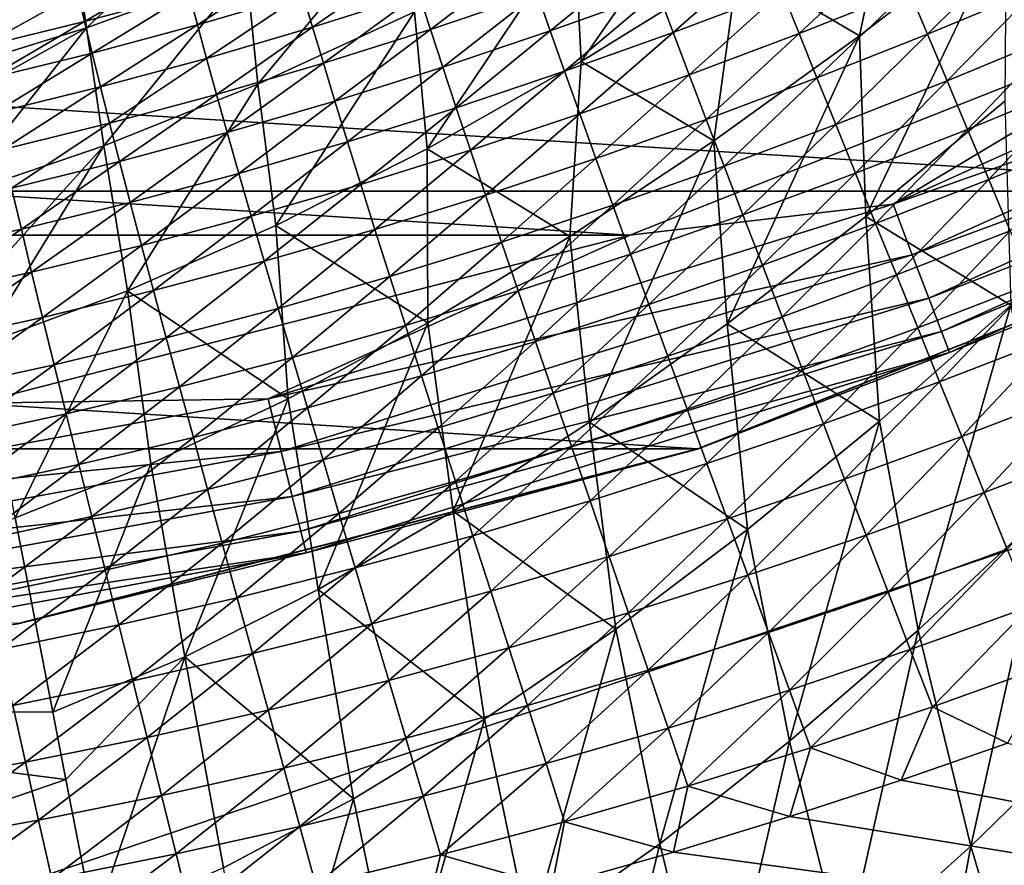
# Model space of a CAD drawing. Header units: metres. Extents: x -25 to 33, y -129 to 30.
# Tile 48 of 84: x 4.67 to 9.06, y -25.54 to -21.77. Entities that reach past the tile are written whole.
import ezdxf

# ---------------------------------------------------------------- set-up
doc = ezdxf.new("R2010")
doc.units = ezdxf.units.M
doc.layers.add('solid_BIDET-ACTIVO_SW0001', color=7, linetype='CONTINUOUS')

msp = doc.modelspace()

# ---------------------------------------------------------------- linework, layer by layer
at = {"layer": 'solid_BIDET-ACTIVO_SW0001'}
for points in [[(0.60133, -17.505646, 136.979309), (0.923528, -26.885298, 137.834549), (18.69416, -20.88356, 137.318161)], [(15, -17.783419, 104), (-15, -93.47686, 104), (15, -93.47686, 104)], [(4.170335, -20.070393, 104), (-15, -93.47686, 104), (15, -17.783419, 104)], [(0.923528, -26.885298, 137.834549), (18.220699, -25.575037, 137.761917), (18.69416, -20.88356, 137.318161)], [(7.176837, -21.953108, 77.963295), (7.146364, -21.363253, 76.971802), (7.872089, -20.952114, 76.988037)], [(7.875724, -21.518579, 77.986771), (7.176837, -21.953108, 77.963295), (7.872089, -20.952114, 76.988037)], [(-13.34397, -21.022388, 9), (13.344159, -21.022268, 9), (10.598993, -22.531054, 9)], [(-13.34397, -21.022388, 9), (10.598993, -22.531054, 9), (-10.598856, -22.53112, 9)], [(8.417121, -21.839327, 78.976135), (7.875724, -21.518579, 77.986771), (8.584657, -21.042067, 78.049797)], [(9.071492, -21.335714, 79.074799), (8.417121, -21.839327, 78.976135), (8.584657, -21.042067, 78.049797)], [(4.972622, -21.803741, 76.099854), (4.914666, -21.406906, 75.044815), (5.6474, -21.166088, 74.961403)], [(5.684595, -21.544605, 76.016144), (4.972622, -21.803741, 76.099854), (5.6474, -21.166088, 74.961403)], [(5.735169, -22.053543, 77.043953), (5.684595, -21.544605, 76.016144), (6.409797, -21.241446, 75.960732)], [(6.433744, -21.731146, 76.991745), (5.735169, -22.053543, 77.043953), (6.409797, -21.241446, 75.960732)], [(6.489909, -22.342541, 77.975937), (6.433744, -21.731146, 76.991745), (7.146364, -21.363253, 76.971802)], [(7.176837, -21.953108, 77.963295), (6.489909, -22.342541, 77.975937), (7.146364, -21.363253, 76.971802)], [(8.444839, -22.644043, 79.840935), (8.417121, -21.839327, 78.976135), (9.071492, -21.335714, 79.074799)], [(9.064853, -22.129898, 79.949432), (8.444839, -22.644043, 79.840935), (9.071492, -21.335714, 79.074799)], [(4.914666, -21.406906, 75.044815), (4.272396, -22.019423, 76.211472), (4.192421, -21.607244, 75.153397)], [(4.972622, -21.803741, 76.099854), (4.272396, -22.019423, 76.211472), (4.914666, -21.406906, 75.044815)], [(8.566835, -22.588888, 13.965926), (11.227163, -21.391571, 13.965926), (10.182508, -21.621872, 14)], [(11.339351, -21.605328, 13.865894), (11.227163, -21.391571, 13.965926), (8.566835, -22.588888, 13.965926)], [(8.147952, -21.827635, 131.195053), (8.072834, -21.639444, 131.007187), (8.558362, -21.44525, 131.005157)], [(8.63701, -21.63315, 131.190842), (8.147952, -21.827635, 131.195053), (8.558362, -21.44525, 131.005157)], [(8.720207, -21.831369, 131.365799), (8.63701, -21.63315, 131.190842), (9.125825, -21.42885, 131.183929)], [(9.212424, -21.626785, 131.356293), (8.720207, -21.831369, 131.365799), (9.125825, -21.42885, 131.183929)], [(5.979632, -21.800508, 130.359253), (5.935442, -21.651436, 130.126511), (6.405155, -21.502411, 130.131149)], [(6.452738, -21.650684, 130.36409), (5.979632, -21.800508, 130.359253), (6.405155, -21.502411, 130.131149)], [(6.504509, -21.809923, 130.587387), (6.452738, -21.650684, 130.36409), (6.924764, -21.490187, 130.368973)], [(6.980168, -21.648798, 130.591827), (6.504509, -21.809923, 130.587387), (6.924764, -21.490187, 130.368973)], [(7.039, -21.816553, 130.802811), (6.980168, -21.648798, 130.591827), (7.457008, -21.47658, 130.595734)], [(7.51947, -21.643757, 130.805511), (7.039, -21.816553, 130.802811), (7.457008, -21.47658, 130.595734)], [(7.587332, -21.82345, 131.007263), (7.51947, -21.643757, 130.805511), (8.001367, -21.460018, 130.807007)], [(8.072834, -21.639444, 131.007187), (7.587332, -21.82345, 131.007263), (8.001367, -21.460018, 130.807007)], [(4.963044, -21.775032, 129.878479), (4.933163, -21.646154, 129.63414), (5.396252, -21.522291, 129.635513)], [(5.428997, -21.649918, 129.88089), (4.963044, -21.775032, 129.878479), (5.396252, -21.522291, 129.635513)], [(5.049986, -22.328745, 77.124321), (4.972622, -21.803741, 76.099854), (5.684595, -21.544605, 76.016144)], [(5.735169, -22.053543, 77.043953), (5.049986, -22.328745, 77.124321), (5.684595, -21.544605, 76.016144)], [(5.466089, -21.78907, 130.122391), (5.428997, -21.649918, 129.88089), (5.895164, -21.513264, 129.884094)], [(5.935442, -21.651436, 130.126511), (5.466089, -21.78907, 130.122391), (5.895164, -21.513264, 129.884094)], [(7.768106, -22.306463, 78.914749), (7.176837, -21.953108, 77.963295), (7.875724, -21.518579, 77.986771)], [(8.417121, -21.839327, 78.976135), (7.768106, -22.306463, 78.914749), (7.875724, -21.518579, 77.986771)], [(-10.181882, -21.622168, 14), (7.393621, -22.726805, 14), (10.182508, -21.621872, 14)], [(-10.181882, -21.622168, 14), (-7.393018, -22.727001, 14), (7.393621, -22.726805, 14)], [(8.566835, -22.588888, 13.965926), (10.182508, -21.621872, 14), (7.393621, -22.726805, 14)], [(8.227546, -22.026176, 131.372147), (8.147952, -21.827635, 131.195053), (8.63701, -21.63315, 131.190842)], [(8.720207, -21.831369, 131.365799), (8.227546, -22.026176, 131.372147), (8.63701, -21.63315, 131.190842)], [(8.65244, -22.814608, 13.865894), (11.339351, -21.605328, 13.865894), (8.566835, -22.588888, 13.965926)], [(11.435665, -21.788839, 13.706737), (11.339351, -21.605328, 13.865894), (8.65244, -22.814608, 13.865894)], [(8.80772, -22.039381, 131.529205), (8.720207, -21.831369, 131.365799), (9.212424, -21.626785, 131.356293)], [(9.303371, -21.834421, 131.517227), (8.80772, -22.039381, 131.529205), (9.212424, -21.626785, 131.356293)], [(4.497241, -21.888605, 129.876785), (4.4702, -21.7584, 129.633652), (4.933163, -21.646154, 129.63414)], [(4.963044, -21.775032, 129.878479), (4.497241, -21.888605, 129.876785), (4.933163, -21.646154, 129.63414)], [(4.996952, -21.915283, 130.118729), (4.963044, -21.775032, 129.878479), (5.428997, -21.649918, 129.88089)], [(5.466089, -21.78907, 130.122391), (4.996952, -21.915283, 130.118729), (5.428997, -21.649918, 129.88089)], [(5.506857, -21.939079, 130.354523), (5.466089, -21.78907, 130.122391), (5.935442, -21.651436, 130.126511)], [(5.979632, -21.800508, 130.359253), (5.506857, -21.939079, 130.354523), (5.935442, -21.651436, 130.126511)], [(6.027796, -21.960489, 130.582535), (5.979632, -21.800508, 130.359253), (6.452738, -21.650684, 130.36409)], [(6.504509, -21.809923, 130.587387), (6.027796, -21.960489, 130.582535), (6.452738, -21.650684, 130.36409)], [(6.559569, -21.97842, 130.799118), (6.504509, -21.809923, 130.587387), (6.980168, -21.648798, 130.591827)], [(7.039, -21.816553, 130.802811), (6.559569, -21.97842, 130.799118), (6.980168, -21.648798, 130.591827)], [(7.103044, -21.996653, 131.005661), (7.039, -21.816553, 130.802811), (7.51947, -21.643757, 130.805511)], [(7.587332, -21.82345, 131.007263), (7.103044, -21.996653, 131.005661), (7.51947, -21.643757, 130.805511)], [(7.658758, -22.01202, 131.196854), (7.587332, -21.82345, 131.007263), (8.072834, -21.639444, 131.007187)], [(8.147952, -21.827635, 131.195053), (7.658758, -22.01202, 131.196854), (8.072834, -21.639444, 131.007187)], [(5.816039, -22.684071, 78.020943), (5.735169, -22.053543, 77.043953), (6.433744, -21.731146, 76.991745)], [(6.489909, -22.342541, 77.975937), (5.816039, -22.684071, 78.020943), (6.433744, -21.731146, 76.991745)], [(4.972622, -21.803741, 76.099854), (4.302815, -22.176201, 76.539597), (4.272396, -22.019423, 76.211472)], [(4.972622, -21.803741, 76.099854), (4.376781, -22.557413, 77.23233), (4.302815, -22.176201, 76.539597)], [(5.049986, -22.328745, 77.124321), (4.376781, -22.557413, 77.23233), (4.972622, -21.803741, 76.099854)], [(4.527964, -22.030029, 130.115524), (4.497241, -21.888605, 129.876785), (4.963044, -21.775032, 129.878479)], [(4.996952, -21.915283, 130.118729), (4.527964, -22.030029, 130.115524), (4.963044, -21.775032, 129.878479)], [(5.034272, -22.06633, 130.34993), (4.996952, -21.915283, 130.118729), (5.466089, -21.78907, 130.122391)], [(5.506857, -21.939079, 130.354523), (5.034272, -22.06633, 130.34993), (5.466089, -21.78907, 130.122391)], [(5.551354, -22.099915, 130.577408), (5.506857, -21.939079, 130.354523), (5.979632, -21.800508, 130.359253)], [(6.027796, -21.960489, 130.582535), (5.551354, -22.099915, 130.577408), (5.979632, -21.800508, 130.359253)], [(6.079085, -22.12982, 130.794601), (6.027796, -21.960489, 130.582535), (6.504509, -21.809923, 130.587387)], [(6.559569, -21.97842, 130.799118), (6.079085, -22.12982, 130.794601), (6.504509, -21.809923, 130.587387)], [(8.725931, -23.00839, 13.706737), (11.435665, -21.788839, 13.706737), (8.65244, -22.814608, 13.865894)], [(11.509528, -21.929573, 13.49932), (11.435665, -21.788839, 13.706737), (8.725931, -23.00839, 13.706737)], [(6.619615, -22.159035, 131.002609), (6.559569, -21.97842, 130.799118), (7.039, -21.816553, 130.802811)], [(7.103044, -21.996653, 131.005661), (6.619615, -22.159035, 131.002609), (7.039, -21.816553, 130.802811)], [(7.170537, -22.185711, 131.196518), (7.103044, -21.996653, 131.005661), (7.587332, -21.82345, 131.007263)], [(7.658758, -22.01202, 131.196854), (7.170537, -22.185711, 131.196518), (7.587332, -21.82345, 131.007263)], [(7.734546, -22.21092, 131.375626), (7.658758, -22.01202, 131.196854), (8.147952, -21.827635, 131.195053)], [(8.227546, -22.026176, 131.372147), (7.734546, -22.21092, 131.375626), (8.147952, -21.827635, 131.195053)], [(7.827133, -23.122347, 79.7677), (7.768106, -22.306463, 78.914749), (8.417121, -21.839327, 78.976135)], [(8.444839, -22.644043, 79.840935), (7.827133, -23.122347, 79.7677), (8.417121, -21.839327, 78.976135)], [(8.311384, -22.234541, 131.537628), (8.227546, -22.026176, 131.372147), (8.720207, -21.831369, 131.365799)], [(8.80772, -22.039381, 131.529205), (8.311384, -22.234541, 131.537628), (8.720207, -21.831369, 131.365799)], [(8.898783, -22.255545, 131.679626), (8.80772, -22.039381, 131.529205), (9.303371, -21.834421, 131.517227)], [(9.397892, -22.050077, 131.665237), (8.898783, -22.255545, 131.679626), (9.303371, -21.834421, 131.517227)], [(4.561815, -22.182173, 130.345551), (4.527964, -22.030029, 130.115524), (4.996952, -21.915283, 130.118729)], [(5.034272, -22.06633, 130.34993), (4.561815, -22.182173, 130.345551), (4.996952, -21.915283, 130.118729)], [(5.075054, -22.228094, 130.572113), (5.034272, -22.06633, 130.34993), (5.506857, -21.939079, 130.354523)], [(5.551354, -22.099915, 130.577408), (5.075054, -22.228094, 130.572113), (5.506857, -21.939079, 130.354523)], [(8.782292, -23.157003, 13.49932), (11.509528, -21.929573, 13.49932), (8.725931, -23.00839, 13.706737)], [(8.782292, -23.157003, 13.49932), (11.555898, -22.017923, 13.257808), (11.509528, -21.929573, 13.49932)], [(5.598793, -22.270164, 130.789444), (5.551354, -22.099915, 130.577408), (6.027796, -21.960489, 130.582535)], [(6.079085, -22.12982, 130.794601), (5.598793, -22.270164, 130.789444), (6.027796, -21.960489, 130.582535)], [(6.135096, -22.310997, 130.998367), (6.079085, -22.12982, 130.794601), (6.559569, -21.97842, 130.799118)], [(6.619615, -22.159035, 131.002609), (6.135096, -22.310997, 130.998367), (6.559569, -21.97842, 130.799118)], [(7.126524, -22.733778, 78.88839), (6.489909, -22.342541, 77.975937), (7.176837, -21.953108, 77.963295)], [(7.768106, -22.306463, 78.914749), (7.126524, -22.733778, 78.88839), (7.176837, -21.953108, 77.963295)], [(6.682967, -22.348661, 131.194351), (6.619615, -22.159035, 131.002609), (7.103044, -21.996653, 131.005661)], [(7.170537, -22.185711, 131.196518), (6.682967, -22.348661, 131.194351), (7.103044, -21.996653, 131.005661)], [(7.242244, -22.385029, 131.376617), (7.170537, -22.185711, 131.196518), (7.658758, -22.01202, 131.196854)], [(7.734546, -22.21092, 131.375626), (7.242244, -22.385029, 131.376617), (7.658758, -22.01202, 131.196854)], [(7.814473, -22.419622, 131.542831), (7.734546, -22.21092, 131.375626), (8.227546, -22.026176, 131.372147)], [(8.311384, -22.234541, 131.537628), (7.814473, -22.419622, 131.542831), (8.227546, -22.026176, 131.372147)], [(8.782292, -23.157003, 13.49932), (8.817675, -23.250298, 13.257808), (11.555898, -22.017923, 13.257808)], [(10.601904, -22.530193, 13), (11.555898, -22.017923, 13.257808), (8.817675, -23.250298, 13.257808)], [(4.598835, -22.344917, 130.566818), (4.561815, -22.182173, 130.345551), (5.034272, -22.06633, 130.34993)], [(5.075054, -22.228094, 130.572113), (4.598835, -22.344917, 130.566818), (5.034272, -22.06633, 130.34993)], [(5.154732, -22.975485, 78.094315), (5.049986, -22.328745, 77.124321), (5.735169, -22.053543, 77.043953)], [(5.816039, -22.684071, 78.020943), (5.154732, -22.975485, 78.094315), (5.735169, -22.053543, 77.043953)], [(8.398715, -22.451145, 131.690109), (8.311384, -22.234541, 131.537628), (8.80772, -22.039381, 131.529205)], [(8.898783, -22.255545, 131.679626), (8.398715, -22.451145, 131.690109), (8.80772, -22.039381, 131.529205)], [(8.993061, -22.47912, 131.816498), (8.898783, -22.255545, 131.679626), (9.397892, -22.050077, 131.665237)], [(9.495651, -22.273016, 131.799805), (8.993061, -22.47912, 131.816498), (9.397892, -22.050077, 131.665237)], [(5.118572, -22.399328, 130.783875), (5.075054, -22.228094, 130.572113), (5.551354, -22.099915, 130.577408)], [(5.598793, -22.270164, 130.789444), (5.118572, -22.399328, 130.783875), (5.551354, -22.099915, 130.577408)], [(5.650655, -22.451965, 130.993164), (5.598793, -22.270164, 130.789444), (6.079085, -22.12982, 130.794601)], [(6.135096, -22.310997, 130.998367), (5.650655, -22.451965, 130.993164), (6.079085, -22.12982, 130.794601)], [(6.194247, -22.501217, 131.190659), (6.135096, -22.310997, 130.998367), (6.619615, -22.159035, 131.002609)], [(6.682967, -22.348661, 131.194351), (6.194247, -22.501217, 131.190659), (6.619615, -22.159035, 131.002609)], [(9.092324, -23.039249, 80.726418), (8.444839, -22.644043, 79.840935), (9.064853, -22.129898, 79.949432)], [(6.750353, -22.548439, 131.375412), (6.682967, -22.348661, 131.194351), (7.170537, -22.185711, 131.196518)], [(7.242244, -22.385029, 131.376617), (6.750353, -22.548439, 131.375412), (7.170537, -22.185711, 131.196518)], [(4.63837, -22.517166, 130.778061), (4.598835, -22.344917, 130.566818), (5.075054, -22.228094, 130.572113)], [(5.118572, -22.399328, 130.783875), (4.63837, -22.517166, 130.778061), (5.075054, -22.228094, 130.572113)], [(7.317949, -22.594084, 131.545181), (7.242244, -22.385029, 131.376617), (7.734546, -22.21092, 131.375626)], [(7.814473, -22.419622, 131.542831), (7.317949, -22.594084, 131.545181), (7.734546, -22.21092, 131.375626)], [(7.897806, -22.636612, 131.697113), (7.814473, -22.419622, 131.542831), (8.311384, -22.234541, 131.537628)], [(8.398715, -22.451145, 131.690109), (7.897806, -22.636612, 131.697113), (8.311384, -22.234541, 131.537628)], [(5.166185, -22.581791, 130.987274), (5.118572, -22.399328, 130.783875), (5.598793, -22.270164, 130.789444)], [(5.650655, -22.451965, 130.993164), (5.166185, -22.581791, 130.987274), (5.598793, -22.270164, 130.789444)], [(8.489212, -22.675257, 131.829086), (8.398715, -22.451145, 131.690109), (8.898783, -22.255545, 131.679626)], [(8.993061, -22.47912, 131.816498), (8.489212, -22.675257, 131.829086), (8.898783, -22.255545, 131.679626)], [(9.089377, -22.707611, 131.938553), (8.993061, -22.47912, 131.816498), (9.495651, -22.273016, 131.799805)], [(5.049986, -22.328745, 77.124321), (4.458995, -22.981134, 77.877708), (4.376781, -22.557413, 77.23233)], [(5.049986, -22.328745, 77.124321), (4.504591, -23.216129, 78.193817), (4.458995, -22.981134, 77.877708)], [(5.154732, -22.975485, 78.094315), (4.504591, -23.216129, 78.193817), (5.049986, -22.328745, 77.124321)], [(5.705469, -22.642817, 131.185715), (5.650655, -22.451965, 130.993164), (6.135096, -22.310997, 130.998367)], [(6.194247, -22.501217, 131.190659), (5.705469, -22.642817, 131.185715), (6.135096, -22.310997, 130.998367)], [(7.213615, -23.561155, 79.72802), (7.126524, -22.733778, 78.88839), (7.768106, -22.306463, 78.914749)], [(7.827133, -23.122347, 79.7677), (7.213615, -23.561155, 79.72802), (7.768106, -22.306463, 78.914749)], [(6.493978, -23.118107, 78.894341), (5.816039, -22.684071, 78.020943), (6.489909, -22.342541, 77.975937)], [(6.257222, -22.701443, 131.37236), (6.194247, -22.501217, 131.190659), (6.682967, -22.348661, 131.194351)], [(6.750353, -22.548439, 131.375412), (6.257222, -22.701443, 131.37236), (6.682967, -22.348661, 131.194351)], [(7.126524, -22.733778, 78.88839), (6.493978, -23.118107, 78.894341), (6.489909, -22.342541, 77.975937)], [(4.681643, -22.700312, 130.980911), (4.63837, -22.517166, 130.778061), (5.118572, -22.399328, 130.783875)], [(5.166185, -22.581791, 130.987274), (4.681643, -22.700312, 130.980911), (5.118572, -22.399328, 130.783875)], [(6.821566, -22.757847, 131.545059), (6.750353, -22.548439, 131.375412), (7.242244, -22.385029, 131.376617)], [(7.317949, -22.594084, 131.545181), (6.821566, -22.757847, 131.545059), (7.242244, -22.385029, 131.376617)], [(7.396948, -22.81144, 131.700989), (7.317949, -22.594084, 131.545181), (7.814473, -22.419622, 131.542831)], [(7.897806, -22.636612, 131.697113), (7.396948, -22.81144, 131.700989), (7.814473, -22.419622, 131.542831)], [(5.216541, -22.773296, 131.17981), (5.166185, -22.581791, 130.987274), (5.650655, -22.451965, 130.993164)], [(5.705469, -22.642817, 131.185715), (5.216541, -22.773296, 131.17981), (5.650655, -22.451965, 130.993164)], [(7.984229, -22.861172, 131.837952), (7.897806, -22.636612, 131.697113), (8.398715, -22.451145, 131.690109)], [(8.489212, -22.675257, 131.829086), (7.984229, -22.861172, 131.837952), (8.398715, -22.451145, 131.690109)], [(5.763868, -22.843506, 131.367813), (5.705469, -22.642817, 131.185715), (6.194247, -22.501217, 131.190659)], [(6.257222, -22.701443, 131.37236), (5.763868, -22.843506, 131.367813), (6.194247, -22.501217, 131.190659)], [(8.581719, -22.904476, 131.953278), (8.489212, -22.675257, 131.829086), (8.993061, -22.47912, 131.816498)], [(9.089377, -22.707611, 131.938553), (8.581719, -22.904476, 131.953278), (8.993061, -22.47912, 131.816498)], [(-10.598856, -22.53112, 9), (10.598993, -22.531054, 9), (7.695681, -23.680094, 9)], [(-10.598856, -22.53112, 9), (7.695681, -23.680094, 9), (-7.695598, -23.68012, 9)], [(4.681643, -22.700312, 130.980911), (4.196986, -22.807377, 130.974365), (4.63837, -22.517166, 130.778061)], [(6.323822, -22.911165, 131.542816), (6.257222, -22.701443, 131.37236), (6.750353, -22.548439, 131.375412)], [(6.821566, -22.757847, 131.545059), (6.323822, -22.911165, 131.542816), (6.750353, -22.548439, 131.375412)], [(7.694523, -23.681307, 13), (10.601904, -22.530193, 13), (8.817675, -23.250298, 13.257808)], [(10.598993, -22.531054, 9), (10.601904, -22.530193, 13), (7.694523, -23.681307, 13)], [(7.695681, -23.680094, 9), (10.598993, -22.531054, 9), (7.694523, -23.681307, 13)], [(4.727433, -22.892479, 131.173264), (4.681643, -22.700312, 130.980911), (5.166185, -22.581791, 130.987274)], [(5.216541, -22.773296, 131.17981), (4.727433, -22.892479, 131.173264), (5.166185, -22.581791, 130.987274)], [(5.781584, -23.456808, 13.965926), (8.566835, -22.588888, 13.965926), (7.393621, -22.726805, 14)], [(8.65244, -22.814608, 13.865894), (8.566835, -22.588888, 13.965926), (5.781584, -23.456808, 13.965926)], [(6.895934, -22.975544, 131.702133), (6.821566, -22.757847, 131.545059), (7.317949, -22.594084, 131.545181)], [(7.396948, -22.81144, 131.700989), (6.895934, -22.975544, 131.702133), (7.317949, -22.594084, 131.545181)], [(5.27022, -22.974451, 131.362076), (5.216541, -22.773296, 131.17981), (5.705469, -22.642817, 131.185715)], [(5.763868, -22.843506, 131.367813), (5.27022, -22.974451, 131.362076), (5.705469, -22.642817, 131.185715)], [(7.478935, -23.036398, 131.843506), (7.396948, -22.81144, 131.700989), (7.897806, -22.636612, 131.697113)], [(7.984229, -22.861172, 131.837952), (7.478935, -23.036398, 131.843506), (7.897806, -22.636612, 131.697113)], [(5.87139, -23.456549, 78.929642), (5.154732, -22.975485, 78.094315), (5.816039, -22.684071, 78.020943)], [(6.493978, -23.118107, 78.894341), (5.87139, -23.456549, 78.929642), (5.816039, -22.684071, 78.020943)], [(8.506083, -23.556282, 80.606323), (7.827133, -23.122347, 79.7677), (8.444839, -22.644043, 79.840935)], [(8.072618, -23.091024, 131.964172), (7.984229, -22.861172, 131.837952), (8.489212, -22.675257, 131.829086)], [(8.581719, -22.904476, 131.953278), (8.072618, -23.091024, 131.964172), (8.489212, -22.675257, 131.829086)], [(9.092324, -23.039249, 80.726418), (8.506083, -23.556282, 80.606323), (8.444839, -22.644043, 79.840935)], [(-7.393018, -22.727001, 14), (4.483885, -23.475601, 14), (7.393621, -22.726805, 14)], [(4.238112, -23.0002, 131.166367), (4.196986, -22.807377, 130.974365), (4.681643, -22.700312, 130.980911)], [(4.727433, -22.892479, 131.173264), (4.238112, -23.0002, 131.166367), (4.681643, -22.700312, 130.980911)], [(5.781584, -23.456808, 13.965926), (7.393621, -22.726805, 14), (4.483885, -23.475601, 14)], [(5.825668, -23.05353, 131.538834), (5.763868, -22.843506, 131.367813), (6.257222, -22.701443, 131.37236)], [(6.323822, -22.911165, 131.542816), (5.825668, -23.05353, 131.538834), (6.257222, -22.701443, 131.37236)], [(8.676719, -23.139694, 132.063324), (8.581719, -22.904476, 131.953278), (9.089377, -22.707611, 131.938553)], [(9.188223, -22.941988, 132.046448), (8.676719, -23.139694, 132.063324), (9.089377, -22.707611, 131.938553)], [(4.77626, -23.094099, 131.355515), (4.727433, -22.892479, 131.173264), (5.216541, -22.773296, 131.17981)], [(5.27022, -22.974451, 131.362076), (4.77626, -23.094099, 131.355515), (5.216541, -22.773296, 131.17981)], [(6.393418, -23.129139, 131.700928), (6.323822, -22.911165, 131.542816), (6.821566, -22.757847, 131.545059)], [(6.895934, -22.975544, 131.702133), (6.393418, -23.129139, 131.700928), (6.821566, -22.757847, 131.545059)], [(6.605833, -23.956923, 79.71981), (6.493978, -23.118107, 78.894341), (7.126524, -22.733778, 78.88839)], [(7.213615, -23.561155, 79.72802), (6.605833, -23.956923, 79.71981), (7.126524, -22.733778, 78.88839)], [(5.839356, -23.6912, 13.865894), (8.65244, -22.814608, 13.865894), (5.781584, -23.456808, 13.965926)], [(8.725931, -23.00839, 13.706737), (8.65244, -22.814608, 13.865894), (5.839356, -23.6912, 13.865894)], [(6.973166, -23.20085, 131.846115), (6.895934, -22.975544, 131.702133), (7.396948, -22.81144, 131.700989)], [(7.478935, -23.036398, 131.843506), (6.973166, -23.20085, 131.846115), (7.396948, -22.81144, 131.700989)], [(5.327051, -23.184767, 131.533463), (5.27022, -22.974451, 131.362076), (5.763868, -22.843506, 131.367813)], [(5.825668, -23.05353, 131.538834), (5.327051, -23.184767, 131.533463), (5.763868, -22.843506, 131.367813)], [(7.56283, -23.266821, 131.971603), (7.478935, -23.036398, 131.843506), (7.984229, -22.861172, 131.837952)], [(8.072618, -23.091024, 131.964172), (7.56283, -23.266821, 131.971603), (7.984229, -22.861172, 131.837952)], [(4.281972, -23.202278, 131.348434), (4.238112, -23.0002, 131.166367), (4.727433, -22.892479, 131.173264)], [(4.77626, -23.094099, 131.355515), (4.281972, -23.202278, 131.348434), (4.727433, -22.892479, 131.173264)], [(8.163441, -23.32696, 132.076309), (8.072618, -23.091024, 131.964172), (8.581719, -22.904476, 131.953278)], [(8.676719, -23.139694, 132.063324), (8.163441, -23.32696, 132.076309), (8.581719, -22.904476, 131.953278)], [(5.890279, -23.271748, 131.697769), (5.825668, -23.05353, 131.538834), (6.323822, -22.911165, 131.542816)], [(6.393418, -23.129139, 131.700928), (5.890279, -23.271748, 131.697769), (6.323822, -22.911165, 131.542816)], [(8.773876, -23.380161, 132.158875), (8.676719, -23.139694, 132.063324), (9.188223, -22.941988, 132.046448)], [(9.289259, -23.181496, 132.139847), (8.773876, -23.380161, 132.158875), (9.188223, -22.941988, 132.046448)], [(5.154732, -22.975485, 78.094315), (4.654089, -23.986628, 79.076103), (4.504591, -23.216129, 78.193817)], [(5.258466, -23.7467, 78.991165), (4.654089, -23.986628, 79.076103), (5.154732, -22.975485, 78.094315)], [(4.82797, -23.304693, 131.527069), (4.77626, -23.094099, 131.355515), (5.27022, -22.974451, 131.362076)], [(5.327051, -23.184767, 131.533463), (4.82797, -23.304693, 131.527069), (5.27022, -22.974451, 131.362076)], [(5.87139, -23.456549, 78.929642), (5.258466, -23.7467, 78.991165), (5.154732, -22.975485, 78.094315)], [(6.465731, -23.354704, 131.846222), (6.393418, -23.129139, 131.700928), (6.895934, -22.975544, 131.702133)], [(6.973166, -23.20085, 131.846115), (6.465731, -23.354704, 131.846222), (6.895934, -22.975544, 131.702133)], [(5.888955, -23.892427, 13.706737), (8.725931, -23.00839, 13.706737), (5.839356, -23.6912, 13.865894)], [(8.782292, -23.157003, 13.49932), (8.725931, -23.00839, 13.706737), (5.888955, -23.892427, 13.706737)], [(7.052232, -23.431778, 131.975983), (6.973166, -23.20085, 131.846115), (7.478935, -23.036398, 131.843506)], [(7.56283, -23.266821, 131.971603), (7.052232, -23.431778, 131.975983), (7.478935, -23.036398, 131.843506)], [(5.386491, -23.403202, 131.693054), (5.327051, -23.184767, 131.533463), (5.825668, -23.05353, 131.538834)], [(5.890279, -23.271748, 131.697769), (5.386491, -23.403202, 131.693054), (5.825668, -23.05353, 131.538834)], [(8.678202, -24.488136, 81.272186), (8.506083, -23.556282, 80.606323), (9.092324, -23.039249, 80.726418)], [(8.678202, -24.488136, 81.272186), (9.092324, -23.039249, 80.726418), (9.245212, -23.959518, 81.412766)], [(4.328426, -23.413139, 131.52005), (4.281972, -23.202278, 131.348434), (4.77626, -23.094099, 131.355515)], [(4.82797, -23.304693, 131.527069), (4.328426, -23.413139, 131.52005), (4.77626, -23.094099, 131.355515)], [(6.004805, -24.306334, 79.740791), (5.87139, -23.456549, 78.929642), (6.493978, -23.118107, 78.894341)], [(6.605833, -23.956923, 79.71981), (6.004805, -24.306334, 79.740791), (6.493978, -23.118107, 78.894341)], [(7.918441, -24.038712, 80.519012), (7.213615, -23.561155, 79.72802), (7.827133, -23.122347, 79.7677)], [(7.649079, -23.503393, 132.085785), (7.56283, -23.266821, 131.971603), (8.072618, -23.091024, 131.964172)], [(8.163441, -23.32696, 132.076309), (7.649079, -23.503393, 132.085785), (8.072618, -23.091024, 131.964172)], [(8.506083, -23.556282, 80.606323), (7.918441, -24.038712, 80.519012), (7.827133, -23.122347, 79.7677)], [(5.926992, -24.046751, 13.49932), (8.782292, -23.157003, 13.49932), (5.888955, -23.892427, 13.706737)], [(5.957443, -23.497526, 131.844177), (5.890279, -23.271748, 131.697769), (6.393418, -23.129139, 131.700928)], [(5.926992, -24.046751, 13.49932), (8.817675, -23.250298, 13.257808), (8.782292, -23.157003, 13.49932)], [(6.465731, -23.354704, 131.846222), (5.957443, -23.497526, 131.844177), (6.393418, -23.129139, 131.700928)], [(8.256371, -23.568241, 132.174042), (8.163441, -23.32696, 132.076309), (8.676719, -23.139694, 132.063324)], [(8.773876, -23.380161, 132.158875), (8.256371, -23.568241, 132.174042), (8.676719, -23.139694, 132.063324)], [(4.88207, -23.523323, 131.687164), (4.82797, -23.304693, 131.527069), (5.327051, -23.184767, 131.533463)], [(5.386491, -23.403202, 131.693054), (4.88207, -23.523323, 131.687164), (5.327051, -23.184767, 131.533463)], [(6.539791, -23.586044, 131.977692), (6.465731, -23.354704, 131.846222), (6.973166, -23.20085, 131.846115)], [(7.052232, -23.431778, 131.975983), (6.539791, -23.586044, 131.977692), (6.973166, -23.20085, 131.846115)], [(8.872873, -23.625151, 132.239639), (8.773876, -23.380161, 132.158875), (9.289259, -23.181496, 132.139847)], [(9.392162, -23.425409, 132.21846), (8.872873, -23.625151, 132.239639), (9.289259, -23.181496, 132.139847)], [(5.926992, -24.046751, 13.49932), (5.950871, -24.143629, 13.257808), (8.817675, -23.250298, 13.257808)], [(7.694523, -23.681307, 13), (8.817675, -23.250298, 13.257808), (5.950871, -24.143629, 13.257808)], [(5.4483, -23.629148, 131.840424), (5.386491, -23.403202, 131.693054), (5.890279, -23.271748, 131.697769)], [(5.957443, -23.497526, 131.844177), (5.4483, -23.629148, 131.840424), (5.890279, -23.271748, 131.697769)], [(7.133556, -23.668903, 132.092117), (7.052232, -23.431778, 131.975983), (7.56283, -23.266821, 131.971603)], [(7.649079, -23.503393, 132.085785), (7.133556, -23.668903, 132.092117), (7.56283, -23.266821, 131.971603)], [(4.377035, -23.631945, 131.680481), (4.328426, -23.413139, 131.52005), (4.82797, -23.304693, 131.527069)], [(4.88207, -23.523323, 131.687164), (4.377035, -23.631945, 131.680481), (4.82797, -23.304693, 131.527069)], [(7.737369, -23.74539, 132.185699), (7.649079, -23.503393, 132.085785), (8.163441, -23.32696, 132.076309)], [(8.256371, -23.568241, 132.174042), (7.737369, -23.74539, 132.185699), (8.163441, -23.32696, 132.076309)], [(6.026257, -23.729214, 131.977158), (5.957443, -23.497526, 131.844177), (6.465731, -23.354704, 131.846222)], [(6.539791, -23.586044, 131.977692), (6.026257, -23.729214, 131.977158), (6.465731, -23.354704, 131.846222)], [(8.351098, -23.814152, 132.257065), (8.256371, -23.568241, 132.174042), (8.773876, -23.380161, 132.158875)], [(8.872873, -23.625151, 132.239639), (8.351098, -23.814152, 132.257065), (8.773876, -23.380161, 132.158875)], [(4.938341, -23.749405, 131.835327), (4.88207, -23.523323, 131.687164), (5.386491, -23.403202, 131.693054)], [(5.4483, -23.629148, 131.840424), (4.938341, -23.749405, 131.835327), (5.386491, -23.403202, 131.693054)], [(6.615996, -23.823608, 132.095703), (6.539791, -23.586044, 131.977692), (7.052232, -23.431778, 131.975983)], [(7.133556, -23.668903, 132.092117), (6.615996, -23.823608, 132.095703), (7.052232, -23.431778, 131.975983)], [(8.973392, -23.873943, 132.305389), (8.872873, -23.625151, 132.239639), (9.392162, -23.425409, 132.21846)], [(9.496608, -23.673004, 132.282074), (8.973392, -23.873943, 132.305389), (9.392162, -23.425409, 132.21846)], [(2.912024, -23.982674, 13.965926), (5.781584, -23.456808, 13.965926), (4.483885, -23.475601, 14)], [(5.839356, -23.6912, 13.865894), (5.781584, -23.456808, 13.965926), (2.912024, -23.982674, 13.965926)], [(5.410579, -24.606535, 79.788513), (5.258466, -23.7467, 78.991165), (5.87139, -23.456549, 78.929642)], [(6.004805, -24.306334, 79.740791), (5.410579, -24.606535, 79.788513), (5.87139, -23.456549, 78.929642)], [(5.51165, -23.86113, 131.974747), (5.4483, -23.629148, 131.840424), (5.957443, -23.497526, 131.844177)], [(6.026257, -23.729214, 131.977158), (5.51165, -23.86113, 131.974747), (5.957443, -23.497526, 131.844177)], [(7.216837, -23.911518, 132.194199), (7.133556, -23.668903, 132.092117), (7.649079, -23.503393, 132.085785)], [(7.737369, -23.74539, 132.185699), (7.216837, -23.911518, 132.194199), (7.649079, -23.503393, 132.085785)], [(4.427604, -23.858139, 131.82933), (4.377035, -23.631945, 131.680481), (4.88207, -23.523323, 131.687164)], [(4.938341, -23.749405, 131.835327), (4.427604, -23.858139, 131.82933), (4.88207, -23.523323, 131.687164)], [(7.331021, -24.482681, 80.46347), (6.605833, -23.956923, 79.71981), (7.213615, -23.561155, 79.72802)], [(7.918441, -24.038712, 80.519012), (7.331021, -24.482681, 80.46347), (7.213615, -23.561155, 79.72802)], [(8.10533, -24.982882, 81.163185), (7.918441, -24.038712, 80.519012), (8.506083, -23.556282, 80.606323)], [(8.10533, -24.982882, 81.163185), (8.506083, -23.556282, 80.606323), (8.678202, -24.488136, 81.272186)], [(6.097085, -23.96714, 132.096939), (6.026257, -23.729214, 131.977158), (6.539791, -23.586044, 131.977692)], [(6.615996, -23.823608, 132.095703), (6.097085, -23.96714, 132.096939), (6.539791, -23.586044, 131.977692)], [(7.827399, -23.992107, 132.271057), (7.737369, -23.74539, 132.185699), (8.256371, -23.568241, 132.174042)], [(8.351098, -23.814152, 132.257065), (7.827399, -23.992107, 132.271057), (8.256371, -23.568241, 132.174042)], [(4.996032, -23.981636, 131.970871), (4.938341, -23.749405, 131.835327), (5.4483, -23.629148, 131.840424)], [(5.51165, -23.86113, 131.974747), (4.996032, -23.981636, 131.970871), (5.4483, -23.629148, 131.840424)], [(8.447313, -24.063976, 132.32515), (8.351098, -23.814152, 132.257065), (8.872873, -23.625151, 132.239639)], [(8.973392, -23.873943, 132.305389), (8.447313, -24.063976, 132.32515), (8.872873, -23.625151, 132.239639)], [(-7.695598, -23.68012, 9), (7.695681, -23.680094, 9), (4.666842, -24.458733, 9)], [(2.941122, -24.222322, 13.865894), (5.839356, -23.6912, 13.865894), (2.912024, -23.982674, 13.965926)], [(5.888955, -23.892427, 13.706737), (5.839356, -23.6912, 13.865894), (2.941122, -24.222322, 13.865894)], [(7.695681, -23.680094, 9), (7.694523, -23.681307, 13), (4.665795, -24.458952, 13)], [(4.666842, -24.458733, 9), (7.695681, -23.680094, 9), (4.665795, -24.458952, 13)], [(4.665795, -24.458952, 13), (7.694523, -23.681307, 13), (5.950871, -24.143629, 13.257808)], [(6.694062, -24.066711, 132.199936), (6.615996, -23.823608, 132.095703), (7.133556, -23.668903, 132.092117)], [(7.216837, -23.911518, 132.194199), (6.694062, -24.066711, 132.199936), (7.133556, -23.668903, 132.092117)], [(9.075649, -24.12689, 132.356094), (8.973392, -23.873943, 132.305389), (9.496608, -23.673004, 132.282074)], [(5.576873, -24.099356, 132.096191), (5.51165, -23.86113, 131.974747), (6.026257, -23.729214, 131.977158)], [(6.097085, -23.96714, 132.096939), (5.576873, -24.099356, 132.096191), (6.026257, -23.729214, 131.977158)], [(4.479463, -24.090582, 131.965942), (4.427604, -23.858139, 131.82933), (4.938341, -23.749405, 131.835327)], [(4.996032, -23.981636, 131.970871), (4.479463, -24.090582, 131.965942), (4.938341, -23.749405, 131.835327)], [(5.258466, -23.7467, 78.991165), (4.822356, -24.853851, 79.859711), (4.654089, -23.986628, 79.076103)], [(5.410579, -24.606535, 79.788513), (4.822356, -24.853851, 79.859711), (5.258466, -23.7467, 78.991165)], [(7.30179, -24.158932, 132.281952), (7.216837, -23.911518, 132.194199), (7.737369, -23.74539, 132.185699)], [(7.827399, -23.992107, 132.271057), (7.30179, -24.158932, 132.281952), (7.737369, -23.74539, 132.185699)], [(6.169666, -24.210644, 132.203232), (6.097085, -23.96714, 132.096939), (6.615996, -23.823608, 132.095703)], [(6.694062, -24.066711, 132.199936), (6.169666, -24.210644, 132.203232), (6.615996, -23.823608, 132.095703)], [(7.918871, -24.242842, 132.341644), (7.827399, -23.992107, 132.271057), (8.351098, -23.814152, 132.257065)], [(8.447313, -24.063976, 132.32515), (7.918871, -24.242842, 132.341644), (8.351098, -23.814152, 132.257065)], [(5.055442, -24.220102, 132.093872), (4.996032, -23.981636, 131.970871), (5.51165, -23.86113, 131.974747)], [(5.576873, -24.099356, 132.096191), (5.055442, -24.220102, 132.093872), (5.51165, -23.86113, 131.974747)], [(2.966104, -24.428061, 13.706737), (5.888955, -23.892427, 13.706737), (2.941122, -24.222322, 13.865894)], [(5.926992, -24.046751, 13.49932), (5.888955, -23.892427, 13.706737), (2.966104, -24.428061, 13.706737)], [(6.773718, -24.31468, 132.29007), (6.694062, -24.066711, 132.199936), (7.216837, -23.911518, 132.194199)], [(7.30179, -24.158932, 132.281952), (6.773718, -24.31468, 132.29007), (7.216837, -23.911518, 132.194199)], [(8.545225, -24.318001, 132.378265), (8.447313, -24.063976, 132.32515), (8.973392, -23.873943, 132.305389)], [(9.075649, -24.12689, 132.356094), (8.545225, -24.318001, 132.378265), (8.973392, -23.873943, 132.305389)], [(6.745276, -24.884369, 80.438393), (6.004805, -24.306334, 79.740791), (6.605833, -23.956923, 79.71981)], [(7.331021, -24.482681, 80.46347), (6.745276, -24.884369, 80.438393), (6.605833, -23.956923, 79.71981)], [(8.678202, -24.488136, 81.272186), (9.245212, -23.959518, 81.412766), (8.913502, -25.451057, 81.824623)], [(9.245212, -23.959518, 81.412766), (9.468919, -24.910469, 81.990196), (8.913502, -25.451057, 81.824623)], [(4.654089, -23.986628, 79.076103), (4.822356, -24.853851, 79.859711), (2.392035, -24.836468, 79.557495)], [(4.532877, -24.329248, 132.090332), (4.479463, -24.090582, 131.965942), (4.996032, -23.981636, 131.970871)], [(5.055442, -24.220102, 132.093872), (4.532877, -24.329248, 132.090332), (4.996032, -23.981636, 131.970871)], [(5.643725, -24.343182, 132.204468), (5.576873, -24.099356, 132.096191), (6.097085, -23.96714, 132.096939)], [(6.169666, -24.210644, 132.203232), (5.643725, -24.343182, 132.204468), (6.097085, -23.96714, 132.096939)], [(7.388128, -24.410452, 132.355133), (7.30179, -24.158932, 132.281952), (7.827399, -23.992107, 132.271057)], [(7.918871, -24.242842, 132.341644), (7.388128, -24.410452, 132.355133), (7.827399, -23.992107, 132.271057)], [(2.985262, -24.585842, 13.49932), (5.926992, -24.046751, 13.49932), (2.966104, -24.428061, 13.706737)], [(2.985262, -24.585842, 13.49932), (5.950871, -24.143629, 13.257808), (5.926992, -24.046751, 13.49932)], [(7.528028, -25.439556, 81.085503), (7.331021, -24.482681, 80.46347), (7.918441, -24.038712, 80.519012)], [(7.528028, -25.439556, 81.085503), (7.918441, -24.038712, 80.519012), (8.10533, -24.982882, 81.163185)], [(6.243742, -24.459068, 132.295731), (6.169666, -24.210644, 132.203232), (6.694062, -24.066711, 132.199936)], [(6.773718, -24.31468, 132.29007), (6.243742, -24.459068, 132.295731), (6.694062, -24.066711, 132.199936)], [(8.011986, -24.497808, 132.397385), (7.918871, -24.242842, 132.341644), (8.447313, -24.063976, 132.32515)], [(8.545225, -24.318001, 132.378265), (8.011986, -24.497808, 132.397385), (8.447313, -24.063976, 132.32515)], [(5.116348, -24.46419, 132.20401), (5.055442, -24.220102, 132.093872), (5.576873, -24.099356, 132.096191)], [(5.643725, -24.343182, 132.204468), (5.116348, -24.46419, 132.20401), (5.576873, -24.099356, 132.096191)], [(8.643764, -24.574038, 132.415924), (8.545225, -24.318001, 132.378265), (9.075649, -24.12689, 132.356094)], [(9.178543, -24.381691, 132.391251), (8.643764, -24.574038, 132.415924), (9.075649, -24.12689, 132.356094)], [(2.985262, -24.585842, 13.49932), (2.997289, -24.684895, 13.257808), (5.950871, -24.143629, 13.257808)], [(4.665795, -24.458952, 13), (5.950871, -24.143629, 13.257808), (2.997289, -24.684895, 13.257808)], [(6.854692, -24.566839, 132.365906), (6.773718, -24.31468, 132.29007), (7.30179, -24.158932, 132.281952)], [(7.388128, -24.410452, 132.355133), (6.854692, -24.566839, 132.365906), (7.30179, -24.158932, 132.281952)], [(4.587645, -24.573545, 132.202225), (4.532877, -24.329248, 132.090332), (5.055442, -24.220102, 132.093872)], [(5.116348, -24.46419, 132.20401), (4.587645, -24.573545, 132.202225), (5.055442, -24.220102, 132.093872)], [(5.71197, -24.591978, 132.299286), (5.643725, -24.343182, 132.204468), (6.169666, -24.210644, 132.203232)], [(6.243742, -24.459068, 132.295731), (5.71197, -24.591978, 132.299286), (6.169666, -24.210644, 132.203232)], [(7.476041, -24.666224, 132.413666), (7.388128, -24.410452, 132.355133), (7.918871, -24.242842, 132.341644)], [(8.011986, -24.497808, 132.397385), (7.476041, -24.666224, 132.413666), (7.918871, -24.242842, 132.341644)], [(6.162309, -25.240154, 80.442345), (5.410579, -24.606535, 79.788513), (6.004805, -24.306334, 79.740791)], [(6.745276, -24.884369, 80.438393), (6.162309, -25.240154, 80.442345), (6.004805, -24.306334, 79.740791)], [(5.178535, -24.713284, 132.301025), (5.116348, -24.46419, 132.20401), (5.643725, -24.343182, 132.204468)], [(5.71197, -24.591978, 132.299286), (5.178535, -24.713284, 132.301025), (5.643725, -24.343182, 132.204468)], [(6.319062, -24.71176, 132.374222), (6.243742, -24.459068, 132.295731), (6.773718, -24.31468, 132.29007)], [(6.854692, -24.566839, 132.365906), (6.319062, -24.71176, 132.374222), (6.773718, -24.31468, 132.29007)], [(8.105712, -24.754944, 132.43782), (8.011986, -24.497808, 132.397385), (8.545225, -24.318001, 132.378265)], [(8.643764, -24.574038, 132.415924), (8.105712, -24.754944, 132.43782), (8.545225, -24.318001, 132.378265)], [(8.741852, -24.830074, 132.43808), (8.643764, -24.574038, 132.415924), (9.178543, -24.381691, 132.391251)], [(9.280962, -24.636162, 132.410843), (8.741852, -24.830074, 132.43808), (9.178543, -24.381691, 132.391251)], [(6.937161, -24.823254, 132.427322), (6.854692, -24.566839, 132.365906), (7.388128, -24.410452, 132.355133)], [(7.476041, -24.666224, 132.413666), (6.937161, -24.823254, 132.427322), (7.388128, -24.410452, 132.355133)], [(4.643572, -24.822878, 132.301315), (4.587645, -24.573545, 132.202225), (5.116348, -24.46419, 132.20401)], [(5.178535, -24.713284, 132.301025), (4.643572, -24.822878, 132.301315), (5.116348, -24.46419, 132.20401)], [(5.781374, -24.845104, 132.380402), (5.71197, -24.591978, 132.299286), (6.243742, -24.459068, 132.295731)], [(6.319062, -24.71176, 132.374222), (5.781374, -24.845104, 132.380402), (6.243742, -24.459068, 132.295731)], [(6.947752, -25.853922, 81.038658), (6.745276, -24.884369, 80.438393), (7.331021, -24.482681, 80.46347)], [(6.947752, -25.853922, 81.038658), (7.331021, -24.482681, 80.46347), (7.528028, -25.439556, 81.085503)], [(7.564546, -24.924324, 132.457108), (7.476041, -24.666224, 132.413666), (8.011986, -24.497808, 132.397385)], [(8.105712, -24.754944, 132.43782), (7.564546, -24.924324, 132.457108), (8.011986, -24.497808, 132.397385)], [(8.10533, -24.982882, 81.163185), (8.678202, -24.488136, 81.272186), (8.347201, -25.95853, 81.689865)], [(8.678202, -24.488136, 81.272186), (8.913502, -25.451057, 81.824623), (8.347201, -25.95853, 81.689865)], [(6.395785, -24.9687, 132.438599), (6.319062, -24.71176, 132.374222), (6.854692, -24.566839, 132.365906)], [(6.937161, -24.823254, 132.427322), (6.395785, -24.9687, 132.438599), (6.854692, -24.566839, 132.365906)], [(8.199016, -25.01243, 132.462921), (8.105712, -24.754944, 132.43782), (8.643764, -24.574038, 132.415924)], [(8.741852, -24.830074, 132.43808), (8.199016, -25.01243, 132.462921), (8.643764, -24.574038, 132.415924)], [(5.410579, -24.606535, 79.788513), (4.880426, -25.153139, 80.090233), (4.822356, -24.853851, 79.859711)], [(5.410579, -24.606535, 79.788513), (5.005654, -25.79855, 80.529259), (4.880426, -25.153139, 80.090233)], [(5.582579, -25.546816, 80.473755), (5.005654, -25.79855, 80.529259), (5.410579, -24.606535, 79.788513)], [(5.24179, -24.966764, 132.384705), (5.178535, -24.713284, 132.301025), (5.71197, -24.591978, 132.299286)], [(5.781374, -24.845104, 132.380402), (5.24179, -24.966764, 132.384705), (5.71197, -24.591978, 132.299286)], [(6.162309, -25.240154, 80.442345), (5.582579, -25.546816, 80.473755), (5.410579, -24.606535, 79.788513)], [(9.280962, -24.636162, 132.410843), (9.076887, -24.991167, 132.431946), (8.741852, -24.830074, 132.43808)], [(7.020199, -25.082153, 132.473953), (6.937161, -24.823254, 132.427322), (7.476041, -24.666224, 132.413666)], [(7.564546, -24.924324, 132.457108), (7.020199, -25.082153, 132.473953), (7.476041, -24.666224, 132.413666)], [(4.700469, -25.076647, 132.387405), (4.643572, -24.822878, 132.301315), (5.178535, -24.713284, 132.301025)], [(5.24179, -24.966764, 132.384705), (4.700469, -25.076647, 132.387405), (5.178535, -24.713284, 132.301025)], [(5.852083, -25.102468, 132.447708), (5.781374, -24.845104, 132.380402), (6.319062, -24.71176, 132.374222)], [(6.395785, -24.9687, 132.438599), (5.852083, -25.102468, 132.447708), (6.319062, -24.71176, 132.374222)], [(7.65266, -25.18314, 132.485458), (7.564546, -24.924324, 132.457108), (8.105712, -24.754944, 132.43782)], [(8.199016, -25.01243, 132.462921), (7.65266, -25.18314, 132.485458), (8.105712, -24.754944, 132.43782)], [(4.880426, -25.153139, 80.090233), (2.501535, -25.973406, 80.412537), (2.392035, -24.836468, 79.557495)], [(4.822356, -24.853851, 79.859711), (4.880426, -25.153139, 80.090233), (2.392035, -24.836468, 79.557495)], [(4.700469, -25.076647, 132.387405), (4.157571, -25.174658, 132.388824), (4.643572, -24.822878, 132.301315)], [(6.473052, -25.228281, 132.48848), (6.395785, -24.9687, 132.438599), (6.937161, -24.823254, 132.427322)], [(7.020199, -25.082153, 132.473953), (6.473052, -25.228281, 132.48848), (6.937161, -24.823254, 132.427322)], [(8.741852, -24.830074, 132.43808), (8.603191, -25.156462, 132.457016), (8.199016, -25.01243, 132.462921)], [(8.741852, -24.830074, 132.43808), (9.076887, -24.991167, 132.431946), (8.603191, -25.156462, 132.457016)], [(5.306241, -25.224466, 132.45488), (5.24179, -24.966764, 132.384705), (5.781374, -24.845104, 132.380402)], [(5.852083, -25.102468, 132.447708), (5.306241, -25.224466, 132.45488), (5.781374, -24.845104, 132.380402)], [(6.3658, -26.221893, 81.02211), (6.162309, -25.240154, 80.442345), (6.745276, -24.884369, 80.438393)], [(6.3658, -26.221893, 81.02211), (6.745276, -24.884369, 80.438393), (6.947752, -25.853922, 81.038658)], [(7.102884, -25.342146, 132.505753), (7.020199, -25.082153, 132.473953), (7.564546, -24.924324, 132.457108)], [(7.65266, -25.18314, 132.485458), (7.102884, -25.342146, 132.505753), (7.564546, -24.924324, 132.457108)], [(8.913502, -25.451057, 81.824623), (9.468919, -24.910469, 81.990196), (9.203144, -26.424307, 82.260651)], [(4.758446, -25.334616, 132.460342), (4.700469, -25.076647, 132.387405), (5.24179, -24.966764, 132.384705)], [(5.306241, -25.224466, 132.45488), (4.758446, -25.334616, 132.460342), (5.24179, -24.966764, 132.384705)], [(5.923304, -25.362619, 132.50087), (5.852083, -25.102468, 132.447708), (6.395785, -24.9687, 132.438599)], [(6.473052, -25.228281, 132.48848), (5.923304, -25.362619, 132.50087), (6.395785, -24.9687, 132.438599)], [(7.528028, -25.439556, 81.085503), (8.10533, -24.982882, 81.163185), (7.771265, -26.428335, 81.586426)], [(8.199016, -25.01243, 132.462921), (8.106977, -25.318218, 132.481384), (7.65266, -25.18314, 132.485458)], [(8.10533, -24.982882, 81.163185), (8.347201, -25.95853, 81.689865), (7.771265, -26.428335, 81.586426)], [(8.199016, -25.01243, 132.462921), (8.603191, -25.156462, 132.457016), (8.106977, -25.318218, 132.481384)], [(8.603191, -25.156462, 132.457016), (9.076887, -24.991167, 132.431946), (16.950678, -26.757284, 132.77626)], [(4.208886, -25.432837, 132.464325), (4.157571, -25.174658, 132.388824), (4.700469, -25.076647, 132.387405)], [(4.758446, -25.334616, 132.460342), (4.208886, -25.432837, 132.464325), (4.700469, -25.076647, 132.387405)], [(6.550003, -25.489328, 132.523849), (6.473052, -25.228281, 132.48848), (7.020199, -25.082153, 132.473953)], [(7.102884, -25.342146, 132.505753), (6.550003, -25.489328, 132.523849), (7.020199, -25.082153, 132.473953)], [(5.371169, -25.485094, 132.511261), (5.306241, -25.224466, 132.45488), (5.852083, -25.102468, 132.447708)], [(5.923304, -25.362619, 132.50087), (5.371169, -25.485094, 132.511261), (5.852083, -25.102468, 132.447708)], [(4.880426, -25.153139, 80.090233), (5.005654, -25.79855, 80.529259), (2.501535, -25.973406, 80.412537)], [(7.65266, -25.18314, 132.485458), (7.588584, -25.476883, 132.505127), (7.102884, -25.342146, 132.505753)], [(7.65266, -25.18314, 132.485458), (8.106977, -25.318218, 132.481384), (7.588584, -25.476883, 132.505127)], [(8.106977, -25.318218, 132.481384), (8.603191, -25.156462, 132.457016), (16.950678, -26.757284, 132.77626)], [(4.816864, -25.595638, 132.519836), (4.758446, -25.334616, 132.460342), (5.306241, -25.224466, 132.45488)], [(5.371169, -25.485094, 132.511261), (4.816864, -25.595638, 132.519836), (5.306241, -25.224466, 132.45488)], [(5.994251, -25.624611, 132.539871), (5.923304, -25.362619, 132.50087), (6.473052, -25.228281, 132.48848)], [(6.550003, -25.489328, 132.523849), (5.994251, -25.624611, 132.539871), (6.473052, -25.228281, 132.48848)], [(5.783153, -26.539759, 81.035164), (5.582579, -25.546816, 80.473755), (6.162309, -25.240154, 80.442345)], [(5.783153, -26.539759, 81.035164), (6.162309, -25.240154, 80.442345), (6.3658, -26.221893, 81.02211)], [(7.588584, -25.476883, 132.505127), (8.106977, -25.318218, 132.481384), (16.950678, -26.757284, 132.77626)], [(4.260602, -25.694189, 132.526718), (4.208886, -25.432837, 132.464325), (4.758446, -25.334616, 132.460342)], [(4.816864, -25.595638, 132.519836), (4.260602, -25.694189, 132.526718), (4.758446, -25.334616, 132.460342)], [(5.435868, -25.747921, 132.553848), (5.371169, -25.485094, 132.511261), (5.923304, -25.362619, 132.50087)], [(5.994251, -25.624611, 132.539871), (5.435868, -25.747921, 132.553848), (5.923304, -25.362619, 132.50087)], [(7.102884, -25.342146, 132.505753), (7.046037, -25.629992, 132.527802), (6.550003, -25.489328, 132.523849)], [(7.102884, -25.342146, 132.505753), (7.588584, -25.476883, 132.505127), (7.046037, -25.629992, 132.527802)], [(6.947752, -25.853922, 81.038658), (7.528028, -25.439556, 81.085503), (7.187173, -26.855799, 81.514786)], [(7.528028, -25.439556, 81.085503), (7.771265, -26.428335, 81.586426), (7.187173, -26.855799, 81.514786)], [(8.347201, -25.95853, 81.689865), (8.913502, -25.451057, 81.824623), (8.635644, -26.944645, 82.096809)], [(8.913502, -25.451057, 81.824623), (9.203144, -26.424307, 82.260651), (8.635644, -26.944645, 82.096809)], [(4.875097, -25.859205, 132.565872), (4.816864, -25.595638, 132.519836), (5.371169, -25.485094, 132.511261)], [(5.435868, -25.747921, 132.553848), (4.875097, -25.859205, 132.565872), (5.371169, -25.485094, 132.511261)], [(6.550003, -25.489328, 132.523849), (6.479447, -25.777529, 132.549408), (5.994251, -25.624611, 132.539871)], [(6.550003, -25.489328, 132.523849), (7.046037, -25.629992, 132.527802), (6.479447, -25.777529, 132.549408)], [(7.046037, -25.629992, 132.527802), (7.588584, -25.476883, 132.505127), (16.950678, -26.757284, 132.77626)]]:
    msp.add_3dface(points, dxfattribs=at)

doc.saveas('drawing.dxf')
